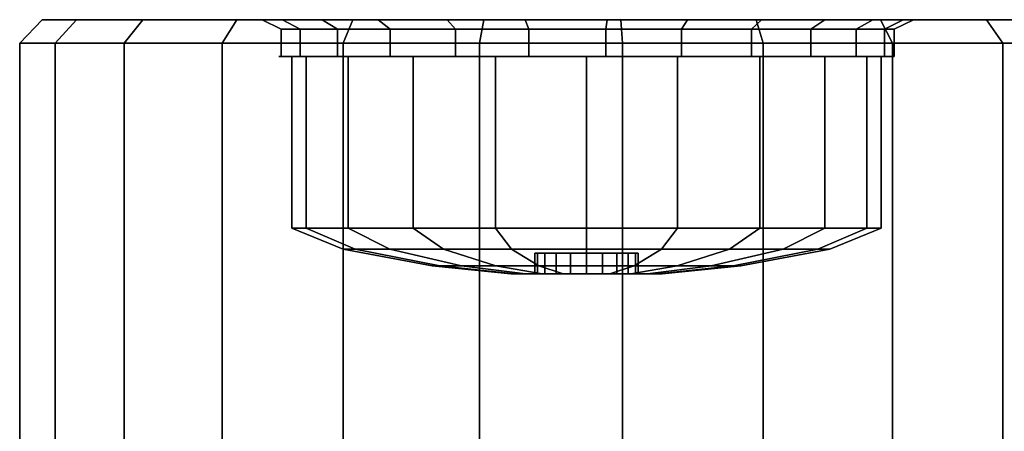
# Model space of a CAD drawing. Extents: x 0 to 64.2, y -2.2 to 30.2.
# Tile 23 of 25: x 47.8 to 54.9, y 25.9 to 28.8. Entities that reach past the tile are written whole.
import ezdxf

# ---------------------------------------------------------------- set-up
doc = ezdxf.new("R2010")
doc.units = 0
doc.header["$MEASUREMENT"] = 0
doc.layers.add('CAR1', color=7, linetype='CONTINUOUS')
doc.layers.add('TIRES', color=19, linetype='CONTINUOUS')

msp = doc.modelspace()

# ---------------------------------------------------------------- linework, layer by layer
at = {"layer": 'CAR1', "color": 7, "linetype": 'CONTINUOUS'}
for points in [[(49.824224, 28.725131, 4.560407), (49.824224, 28.530072, 4.560407), (49.68699, 28.530072, 4.025914), (49.68699, 28.725131, 4.025914)], [(49.68699, 28.725131, 4.025914), (49.68699, 28.530072, 4.025914), (49.68699, 28.530072, 3.474086), (49.68699, 28.725131, 3.474086)], [(49.68699, 28.725131, 3.474086), (49.68699, 28.530072, 3.474086), (49.824224, 28.530072, 2.939593), (49.824224, 28.725131, 2.939593)], [(50.09007, 28.725131, 5.043978), (50.09007, 28.530072, 5.043978), (49.824224, 28.530072, 4.560407), (49.824224, 28.725131, 4.560407)], [(49.824224, 28.725131, 2.939593), (49.824224, 28.530072, 2.939593), (50.09007, 28.530072, 2.456022), (50.09007, 28.725131, 2.456022)], [(50.467823, 28.725131, 5.446244), (50.467823, 28.530072, 5.446244), (50.09007, 28.530072, 5.043978), (50.09007, 28.725131, 5.043978)], [(50.09007, 28.725131, 2.456022), (50.09007, 28.530072, 2.456022), (50.467823, 28.530072, 2.053756), (50.467823, 28.725131, 2.053756)], [(50.933748, 28.725131, 5.741929), (50.933748, 28.530072, 5.741929), (50.467823, 28.530072, 5.446244), (50.467823, 28.725131, 5.446244)], [(50.467823, 28.725131, 2.053756), (50.467823, 28.530072, 2.053756), (50.933748, 28.530072, 1.758071), (50.933748, 28.725131, 1.758071)], [(51.458568, 28.725131, 5.912453), (51.458568, 28.530072, 5.912453), (50.933748, 28.530072, 5.741929), (50.933748, 28.725131, 5.741929)], [(50.933748, 28.725131, 1.758071), (50.933748, 28.530072, 1.758071), (51.458568, 28.530072, 1.587547), (51.458568, 28.725131, 1.587547)], [(52.009308, 28.725131, 5.947103), (52.009308, 28.530072, 5.947103), (51.458568, 28.530072, 5.912453), (51.458568, 28.725131, 5.912453)], [(51.458568, 28.725131, 1.587547), (51.458568, 28.530072, 1.587547), (52.009308, 28.530072, 1.552897), (52.009308, 28.725131, 1.552897)], [(52.551363, 28.725131, 5.843701), (52.551363, 28.530072, 5.843701), (52.009308, 28.530072, 5.947103), (52.009308, 28.725131, 5.947103)], [(52.009308, 28.725131, 1.552897), (52.009308, 28.530072, 1.552897), (52.551363, 28.530072, 1.656299), (52.551363, 28.725131, 1.656299)], [(53.050673, 28.725131, 5.608743), (53.050673, 28.530072, 5.608743), (52.551363, 28.530072, 5.843701), (52.551363, 28.725131, 5.843701)], [(52.551363, 28.725131, 1.656299), (52.551363, 28.530072, 1.656299), (53.050673, 28.530072, 1.891257), (53.050673, 28.725131, 1.891257)], [(53.475864, 28.725131, 5.256994), (53.475864, 28.530072, 5.256994), (53.050673, 28.530072, 5.608743), (53.050673, 28.725131, 5.608743)], [(53.050673, 28.725131, 1.891257), (53.050673, 28.530072, 1.891257), (53.475864, 28.530072, 2.243006), (53.475864, 28.725131, 2.243006)], [(53.800221, 28.725131, 4.810555), (53.800221, 28.530072, 4.810555), (53.475864, 28.530072, 5.256994), (53.475864, 28.725131, 5.256994)], [(53.475864, 28.725131, 2.243006), (53.475864, 28.530072, 2.243006), (53.800221, 28.530072, 2.689445), (53.800221, 28.725131, 2.689445)], [(54.003363, 28.725131, 4.297478), (54.003363, 28.530072, 4.297478), (53.800221, 28.530072, 4.810555), (53.800221, 28.725131, 4.810555)], [(53.800221, 28.725131, 2.689445), (53.800221, 28.530072, 2.689445), (54.003363, 28.530072, 3.202522), (54.003363, 28.725131, 3.202522)], [(54.072525, 28.725131, 3.75), (54.072525, 28.530072, 3.75), (54.003363, 28.530072, 4.297478), (54.003363, 28.725131, 4.297478)], [(54.003363, 28.725131, 3.202522), (54.003363, 28.530072, 3.202522), (54.072525, 28.530072, 3.75), (54.072525, 28.725131, 3.75)], [(49.865766, 28.530072, 4.401565), (49.777378, 28.530072, 4.430285), (49.669631, 28.530072, 3.75), (49.762568, 28.530072, 3.75)], [(49.762568, 28.530072, 3.75), (49.669631, 28.530072, 3.75), (49.777378, 28.530072, 3.069715), (49.865766, 28.530072, 3.098435)], [(49.865766, 27.302971, 4.401565), (49.865766, 28.530072, 4.401565), (49.762568, 28.530072, 3.75), (49.762568, 27.302971, 3.75)], [(49.762568, 27.302971, 3.75), (49.762568, 28.530072, 3.75), (49.865766, 28.530072, 3.098435), (49.865766, 27.302971, 3.098435)], [(50.165258, 28.530072, 4.989351), (50.09007, 28.530072, 5.043978), (49.777378, 28.530072, 4.430285), (49.865766, 28.530072, 4.401565)], [(49.865766, 28.530072, 3.098435), (49.777378, 28.530072, 3.069715), (50.09007, 28.530072, 2.456022), (50.165258, 28.530072, 2.510649)], [(50.165258, 27.302971, 4.989351), (50.165258, 28.530072, 4.989351), (49.865766, 28.530072, 4.401565), (49.865766, 27.302971, 4.401565)], [(49.865766, 27.302971, 3.098435), (49.865766, 28.530072, 3.098435), (50.165258, 28.530072, 2.510649), (50.165258, 27.302971, 2.510649)], [(50.631727, 28.530072, 5.45582), (50.5771, 28.530072, 5.531008), (50.09007, 28.530072, 5.043978), (50.165258, 28.530072, 4.989351)], [(50.165258, 28.530072, 2.510649), (50.09007, 28.530072, 2.456022), (50.5771, 28.530072, 1.968992), (50.631727, 28.530072, 2.04418)], [(50.631727, 27.302971, 5.45582), (50.631727, 28.530072, 5.45582), (50.165258, 28.530072, 4.989351), (50.165258, 27.302971, 4.989351)], [(50.165258, 27.302971, 2.510649), (50.165258, 28.530072, 2.510649), (50.631727, 28.530072, 2.04418), (50.631727, 27.302971, 2.04418)], [(51.219513, 28.530072, 5.755312), (51.190794, 28.530072, 5.843701), (50.5771, 28.530072, 5.531008), (50.631727, 28.530072, 5.45582)], [(50.631727, 28.530072, 2.04418), (50.5771, 28.530072, 1.968992), (51.190794, 28.530072, 1.656299), (51.219513, 28.530072, 1.744688)], [(51.219513, 27.302971, 5.755312), (51.219513, 28.530072, 5.755312), (50.631727, 28.530072, 5.45582), (50.631727, 27.302971, 5.45582)], [(50.631727, 27.302971, 2.04418), (50.631727, 28.530072, 2.04418), (51.219513, 28.530072, 1.744688), (51.219513, 27.302971, 1.744688)], [(51.871078, 28.530072, 5.85851), (51.871078, 28.530072, 5.951447), (51.190794, 28.530072, 5.843701), (51.219513, 28.530072, 5.755312)], [(51.219513, 28.530072, 1.744688), (51.190794, 28.530072, 1.656299), (51.871078, 28.530072, 1.548553), (51.871078, 28.530072, 1.64149)], [(51.871078, 27.302971, 5.85851), (51.871078, 28.530072, 5.85851), (51.219513, 28.530072, 5.755312), (51.219513, 27.302971, 5.755312)], [(51.219513, 27.302971, 1.744688), (51.219513, 28.530072, 1.744688), (51.871078, 28.530072, 1.64149), (51.871078, 27.302971, 1.64149)], [(52.522644, 28.530072, 5.755312), (52.551363, 28.530072, 5.843701), (51.871078, 28.530072, 5.951447), (51.871078, 28.530072, 5.85851)], [(52.522644, 27.302971, 5.755312), (52.522644, 28.530072, 5.755312), (51.871078, 28.530072, 5.85851), (51.871078, 27.302971, 5.85851)], [(51.871078, 28.530072, 1.64149), (51.871078, 28.530072, 1.548553), (52.551363, 28.530072, 1.656299), (52.522644, 28.530072, 1.744688)], [(51.871078, 27.302971, 1.64149), (51.871078, 28.530072, 1.64149), (52.522644, 28.530072, 1.744688), (52.522644, 27.302971, 1.744688)], [(53.110429, 28.530072, 5.45582), (53.165056, 28.530072, 5.531008), (52.551363, 28.530072, 5.843701), (52.522644, 28.530072, 5.755312)], [(53.110429, 27.302971, 5.45582), (53.110429, 28.530072, 5.45582), (52.522644, 28.530072, 5.755312), (52.522644, 27.302971, 5.755312)], [(52.522644, 28.530072, 1.744688), (52.551363, 28.530072, 1.656299), (53.165056, 28.530072, 1.968992), (53.110429, 28.530072, 2.04418)], [(52.522644, 27.302971, 1.744688), (52.522644, 28.530072, 1.744688), (53.110429, 28.530072, 2.04418), (53.110429, 27.302971, 2.04418)], [(53.576899, 28.530072, 4.989351), (53.652086, 28.530072, 5.043978), (53.165056, 28.530072, 5.531008), (53.110429, 28.530072, 5.45582)], [(53.576899, 27.302971, 4.989351), (53.576899, 28.530072, 4.989351), (53.110429, 28.530072, 5.45582), (53.110429, 27.302971, 5.45582)], [(53.110429, 28.530072, 2.04418), (53.165056, 28.530072, 1.968992), (53.652086, 28.530072, 2.456022), (53.576899, 28.530072, 2.510649)], [(53.110429, 27.302971, 2.04418), (53.110429, 28.530072, 2.04418), (53.576899, 28.530072, 2.510649), (53.576899, 27.302971, 2.510649)], [(53.87639, 28.530072, 4.401565), (53.964779, 28.530072, 4.430285), (53.652086, 28.530072, 5.043978), (53.576899, 28.530072, 4.989351)], [(53.87639, 27.302971, 4.401565), (53.87639, 28.530072, 4.401565), (53.576899, 28.530072, 4.989351), (53.576899, 27.302971, 4.989351)], [(53.576899, 28.530072, 2.510649), (53.652086, 28.530072, 2.456022), (53.964779, 28.530072, 3.069715), (53.87639, 28.530072, 3.098435)], [(53.576899, 27.302971, 2.510649), (53.576899, 28.530072, 2.510649), (53.87639, 28.530072, 3.098435), (53.87639, 27.302971, 3.098435)], [(53.979588, 28.530072, 3.75), (54.072525, 28.530072, 3.75), (53.964779, 28.530072, 4.430285), (53.87639, 28.530072, 4.401565)], [(53.979588, 27.302971, 3.75), (53.979588, 28.530072, 3.75), (53.87639, 28.530072, 4.401565), (53.87639, 27.302971, 4.401565)], [(53.87639, 28.530072, 3.098435), (53.964779, 28.530072, 3.069715), (54.072525, 28.530072, 3.75), (53.979588, 28.530072, 3.75)], [(53.87639, 27.302971, 3.098435), (53.87639, 28.530072, 3.098435), (53.979588, 28.530072, 3.75), (53.979588, 27.302971, 3.75)], [(50.216558, 27.154017, 4.287586), (49.865766, 27.302971, 4.401565), (49.762568, 27.302971, 3.75), (50.131412, 27.154017, 3.75)], [(50.131412, 27.154017, 3.75), (49.762568, 27.302971, 3.75), (49.865766, 27.302971, 3.098435), (50.216558, 27.154017, 3.212414)], [(50.463659, 27.154017, 4.77255), (50.165258, 27.302971, 4.989351), (49.865766, 27.302971, 4.401565), (50.216558, 27.154017, 4.287586)], [(50.216558, 27.154017, 3.212414), (49.865766, 27.302971, 3.098435), (50.165258, 27.302971, 2.510649), (50.463659, 27.154017, 2.72745)], [(50.848528, 27.154017, 5.157419), (50.631727, 27.302971, 5.45582), (50.165258, 27.302971, 4.989351), (50.463659, 27.154017, 4.77255)], [(50.463659, 27.154017, 2.72745), (50.165258, 27.302971, 2.510649), (50.631727, 27.302971, 2.04418), (50.848528, 27.154017, 2.342581)], [(51.333492, 27.154017, 5.404521), (51.219513, 27.302971, 5.755312), (50.631727, 27.302971, 5.45582), (50.848528, 27.154017, 5.157419)], [(50.848528, 27.154017, 2.342581), (50.631727, 27.302971, 2.04418), (51.219513, 27.302971, 1.744688), (51.333492, 27.154017, 2.095479)], [(51.871078, 27.154017, 5.489666), (51.871078, 27.302971, 5.85851), (51.219513, 27.302971, 5.755312), (51.333492, 27.154017, 5.404521)], [(51.333492, 27.154017, 2.095479), (51.219513, 27.302971, 1.744688), (51.871078, 27.302971, 1.64149), (51.871078, 27.154017, 2.010334)], [(52.408665, 27.154017, 5.404521), (52.522644, 27.302971, 5.755312), (51.871078, 27.302971, 5.85851), (51.871078, 27.154017, 5.489666)], [(51.871078, 27.154017, 2.010334), (51.871078, 27.302971, 1.64149), (52.522644, 27.302971, 1.744688), (52.408665, 27.154017, 2.095479)], [(52.893628, 27.154017, 5.157419), (53.110429, 27.302971, 5.45582), (52.522644, 27.302971, 5.755312), (52.408665, 27.154017, 5.404521)], [(52.408665, 27.154017, 2.095479), (52.522644, 27.302971, 1.744688), (53.110429, 27.302971, 2.04418), (52.893628, 27.154017, 2.342581)], [(53.278498, 27.154017, 4.77255), (53.576899, 27.302971, 4.989351), (53.110429, 27.302971, 5.45582), (52.893628, 27.154017, 5.157419)], [(52.893628, 27.154017, 2.342581), (53.110429, 27.302971, 2.04418), (53.576899, 27.302971, 2.510649), (53.278498, 27.154017, 2.72745)], [(53.525599, 27.154017, 4.287586), (53.87639, 27.302971, 4.401565), (53.576899, 27.302971, 4.989351), (53.278498, 27.154017, 4.77255)], [(53.278498, 27.154017, 2.72745), (53.576899, 27.302971, 2.510649), (53.87639, 27.302971, 3.098435), (53.525599, 27.154017, 3.212414)], [(53.610744, 27.154017, 3.75), (53.979588, 27.302971, 3.75), (53.87639, 27.302971, 4.401565), (53.525599, 27.154017, 4.287586)], [(53.525599, 27.154017, 3.212414), (53.87639, 27.302971, 3.098435), (53.979588, 27.302971, 3.75), (53.610744, 27.154017, 3.75)], [(50.821466, 27.033435, 4.09104), (50.216558, 27.154017, 4.287586), (50.131412, 27.154017, 3.75), (50.76745, 27.033435, 3.75)], [(50.76745, 27.033435, 3.75), (50.131412, 27.154017, 3.75), (50.216558, 27.154017, 3.212414), (50.821466, 27.033435, 3.40896)], [(50.978225, 27.033435, 4.398696), (50.463659, 27.154017, 4.77255), (50.216558, 27.154017, 4.287586), (50.821466, 27.033435, 4.09104)], [(50.821466, 27.033435, 3.40896), (50.216558, 27.154017, 3.212414), (50.463659, 27.154017, 2.72745), (50.978225, 27.033435, 3.101304)], [(51.222382, 27.033435, 4.642854), (50.848528, 27.154017, 5.157419), (50.463659, 27.154017, 4.77255), (50.978225, 27.033435, 4.398696)], [(50.978225, 27.033435, 3.101304), (50.463659, 27.154017, 2.72745), (50.848528, 27.154017, 2.342581), (51.222382, 27.033435, 2.857146)], [(51.530038, 27.033435, 4.799612), (51.333492, 27.154017, 5.404521), (50.848528, 27.154017, 5.157419), (51.222382, 27.033435, 4.642854)], [(51.222382, 27.033435, 2.857146), (50.848528, 27.154017, 2.342581), (51.333492, 27.154017, 2.095479), (51.530038, 27.033435, 2.700388)], [(51.871078, 27.033435, 4.853628), (51.871078, 27.154017, 5.489666), (51.333492, 27.154017, 5.404521), (51.530038, 27.033435, 4.799612)], [(51.530038, 27.033435, 2.700388), (51.333492, 27.154017, 2.095479), (51.871078, 27.154017, 2.010334), (51.871078, 27.033435, 2.646372)], [(52.212118, 27.033435, 4.799612), (52.408665, 27.154017, 5.404521), (51.871078, 27.154017, 5.489666), (51.871078, 27.033435, 4.853628)], [(51.871078, 27.033435, 2.646372), (51.871078, 27.154017, 2.010334), (52.408665, 27.154017, 2.095479), (52.212118, 27.033435, 2.700388)], [(52.519774, 27.033435, 4.642854), (52.893628, 27.154017, 5.157419), (52.408665, 27.154017, 5.404521), (52.212118, 27.033435, 4.799612)], [(52.212118, 27.033435, 2.700388), (52.408665, 27.154017, 2.095479), (52.893628, 27.154017, 2.342581), (52.519774, 27.033435, 2.857146)], [(52.763932, 27.033435, 4.398696), (53.278498, 27.154017, 4.77255), (52.893628, 27.154017, 5.157419), (52.519774, 27.033435, 4.642854)], [(52.519774, 27.033435, 2.857146), (52.893628, 27.154017, 2.342581), (53.278498, 27.154017, 2.72745), (52.763932, 27.033435, 3.101304)], [(52.920691, 27.033435, 4.09104), (53.525599, 27.154017, 4.287586), (53.278498, 27.154017, 4.77255), (52.763932, 27.033435, 4.398696)], [(52.763932, 27.033435, 3.101304), (53.278498, 27.154017, 2.72745), (53.525599, 27.154017, 3.212414), (52.920691, 27.033435, 3.40896)], [(52.974706, 27.033435, 3.75), (53.610744, 27.154017, 3.75), (53.525599, 27.154017, 4.287586), (52.920691, 27.033435, 4.09104)], [(52.920691, 27.033435, 3.40896), (53.525599, 27.154017, 3.212414), (53.610744, 27.154017, 3.75), (52.974706, 27.033435, 3.75)], [(51.357321, 26.97669, 3.91693), (50.821466, 27.033435, 4.09104), (50.76745, 27.033435, 3.75), (51.330881, 26.97669, 3.75)], [(51.330881, 26.97669, 3.75), (50.76745, 27.033435, 3.75), (50.821466, 27.033435, 3.40896), (51.357321, 26.97669, 3.58307)], [(51.43405, 26.97669, 4.06752), (50.978225, 27.033435, 4.398696), (50.821466, 27.033435, 4.09104), (51.357321, 26.97669, 3.91693)], [(51.357321, 26.97669, 3.58307), (50.821466, 27.033435, 3.40896), (50.978225, 27.033435, 3.101304), (51.43405, 26.97669, 3.43248)], [(51.553559, 26.97669, 4.187028), (51.222382, 27.033435, 4.642854), (50.978225, 27.033435, 4.398696), (51.43405, 26.97669, 4.06752)], [(51.43405, 26.97669, 3.43248), (50.978225, 27.033435, 3.101304), (51.222382, 27.033435, 2.857146), (51.553559, 26.97669, 3.312972)], [(51.704148, 26.97669, 4.263758), (51.530038, 27.033435, 4.799612), (51.222382, 27.033435, 4.642854), (51.553559, 26.97669, 4.187028)], [(51.553559, 26.97669, 3.312972), (51.222382, 27.033435, 2.857146), (51.530038, 27.033435, 2.700388), (51.704148, 26.97669, 3.236242)], [(51.871078, 26.97669, 4.290197), (51.871078, 27.033435, 4.853628), (51.530038, 27.033435, 4.799612), (51.704148, 26.97669, 4.263758)], [(51.704148, 26.97669, 3.236242), (51.530038, 27.033435, 2.700388), (51.871078, 27.033435, 2.646372), (51.871078, 26.97669, 3.209803)], [(52.038008, 26.97669, 4.263758), (52.212118, 27.033435, 4.799612), (51.871078, 27.033435, 4.853628), (51.871078, 26.97669, 4.290197)], [(51.871078, 26.97669, 3.209803), (51.871078, 27.033435, 2.646372), (52.212118, 27.033435, 2.700388), (52.038008, 26.97669, 3.236242)], [(52.188598, 26.97669, 4.187028), (52.519774, 27.033435, 4.642854), (52.212118, 27.033435, 4.799612), (52.038008, 26.97669, 4.263758)], [(52.038008, 26.97669, 3.236242), (52.212118, 27.033435, 2.700388), (52.519774, 27.033435, 2.857146), (52.188598, 26.97669, 3.312972)], [(52.308107, 26.97669, 4.06752), (52.763932, 27.033435, 4.398696), (52.519774, 27.033435, 4.642854), (52.188598, 26.97669, 4.187028)], [(52.188598, 26.97669, 3.312972), (52.519774, 27.033435, 2.857146), (52.763932, 27.033435, 3.101304), (52.308107, 26.97669, 3.43248)], [(52.384836, 26.97669, 3.91693), (52.920691, 27.033435, 4.09104), (52.763932, 27.033435, 4.398696), (52.308107, 26.97669, 4.06752)], [(52.308107, 26.97669, 3.43248), (52.763932, 27.033435, 3.101304), (52.920691, 27.033435, 3.40896), (52.384836, 26.97669, 3.58307)], [(52.411275, 26.97669, 3.75), (52.974706, 27.033435, 3.75), (52.920691, 27.033435, 4.09104), (52.384836, 26.97669, 3.91693)], [(52.384836, 26.97669, 3.58307), (52.920691, 27.033435, 3.40896), (52.974706, 27.033435, 3.75), (52.411275, 26.97669, 3.75)]]:
    msp.add_3dface(points, dxfattribs=at)
at = {"layer": 'CAR1', "color": 197, "linetype": 'CONTINUOUS'}
for points in [[(51.520287, 27.125645, 3.863979), (51.520287, 26.97669, 3.863979), (51.502234, 26.97669, 3.75), (51.502234, 27.125645, 3.75)], [(51.871078, 27.125645, 3.75), (51.520287, 27.125645, 3.863979), (51.502234, 27.125645, 3.75), (51.871078, 27.125645, 3.75)], [(51.502234, 27.125645, 3.75), (51.502234, 26.97669, 3.75), (51.520287, 26.97669, 3.636021), (51.520287, 27.125645, 3.636021)], [(51.871078, 27.125645, 3.75), (51.502234, 27.125645, 3.75), (51.520287, 27.125645, 3.636021), (51.871078, 27.125645, 3.75)], [(51.572677, 27.125645, 3.966801), (51.572677, 26.97669, 3.966801), (51.520287, 26.97669, 3.863979), (51.520287, 27.125645, 3.863979)], [(51.871078, 27.125645, 3.75), (51.572677, 27.125645, 3.966801), (51.520287, 27.125645, 3.863979), (51.871078, 27.125645, 3.75)], [(51.520287, 27.125645, 3.636021), (51.520287, 26.97669, 3.636021), (51.572677, 26.97669, 3.533199), (51.572677, 27.125645, 3.533199)], [(51.871078, 27.125645, 3.75), (51.520287, 27.125645, 3.636021), (51.572677, 27.125645, 3.533199), (51.871078, 27.125645, 3.75)], [(51.654277, 27.125645, 4.048401), (51.654277, 26.97669, 4.048401), (51.572677, 26.97669, 3.966801), (51.572677, 27.125645, 3.966801)], [(51.871078, 27.125645, 3.75), (51.654277, 27.125645, 4.048401), (51.572677, 27.125645, 3.966801), (51.871078, 27.125645, 3.75)], [(51.572677, 27.125645, 3.533199), (51.572677, 26.97669, 3.533199), (51.654277, 26.97669, 3.451599), (51.654277, 27.125645, 3.451599)], [(51.871078, 27.125645, 3.75), (51.572677, 27.125645, 3.533199), (51.654277, 27.125645, 3.451599), (51.871078, 27.125645, 3.75)], [(51.757099, 27.125645, 4.100792), (51.757099, 26.97669, 4.100792), (51.654277, 26.97669, 4.048401), (51.654277, 27.125645, 4.048401)], [(51.871078, 27.125645, 3.75), (51.757099, 27.125645, 4.100792), (51.654277, 27.125645, 4.048401), (51.871078, 27.125645, 3.75)], [(51.654277, 27.125645, 3.451599), (51.654277, 26.97669, 3.451599), (51.757099, 26.97669, 3.399208), (51.757099, 27.125645, 3.399208)], [(51.871078, 27.125645, 3.75), (51.654277, 27.125645, 3.451599), (51.757099, 27.125645, 3.399208), (51.871078, 27.125645, 3.75)], [(51.871078, 27.125645, 4.118844), (51.871078, 26.97669, 4.118844), (51.757099, 26.97669, 4.100792), (51.757099, 27.125645, 4.100792)], [(51.871078, 27.125645, 3.75), (51.871078, 27.125645, 4.118844), (51.757099, 27.125645, 4.100792), (51.871078, 27.125645, 3.75)], [(51.757099, 27.125645, 3.399208), (51.757099, 26.97669, 3.399208), (51.871078, 26.97669, 3.381156), (51.871078, 27.125645, 3.381156)], [(51.871078, 27.125645, 3.75), (51.757099, 27.125645, 3.399208), (51.871078, 27.125645, 3.381156), (51.871078, 27.125645, 3.75)], [(51.871078, 27.125645, 3.75), (52.239922, 27.125645, 3.75), (52.22187, 27.125645, 3.863979), (51.871078, 27.125645, 3.75)], [(51.871078, 27.125645, 3.75), (52.22187, 27.125645, 3.863979), (52.169479, 27.125645, 3.966801), (51.871078, 27.125645, 3.75)], [(51.871078, 27.125645, 3.75), (52.169479, 27.125645, 3.966801), (52.087879, 27.125645, 4.048401), (51.871078, 27.125645, 3.75)], [(51.871078, 27.125645, 3.75), (52.087879, 27.125645, 4.048401), (51.985057, 27.125645, 4.100792), (51.871078, 27.125645, 3.75)], [(51.985057, 27.125645, 4.100792), (51.985057, 26.97669, 4.100792), (51.871078, 26.97669, 4.118844), (51.871078, 27.125645, 4.118844)], [(51.871078, 27.125645, 3.75), (51.985057, 27.125645, 4.100792), (51.871078, 27.125645, 4.118844), (51.871078, 27.125645, 3.75)], [(51.871078, 27.125645, 3.381156), (51.871078, 26.97669, 3.381156), (51.985057, 26.97669, 3.399208), (51.985057, 27.125645, 3.399208)], [(51.871078, 27.125645, 3.75), (51.871078, 27.125645, 3.381156), (51.985057, 27.125645, 3.399208), (51.871078, 27.125645, 3.75)], [(51.871078, 27.125645, 3.75), (51.985057, 27.125645, 3.399208), (52.087879, 27.125645, 3.451599), (51.871078, 27.125645, 3.75)], [(51.871078, 27.125645, 3.75), (52.087879, 27.125645, 3.451599), (52.169479, 27.125645, 3.533199), (51.871078, 27.125645, 3.75)], [(51.871078, 27.125645, 3.75), (52.169479, 27.125645, 3.533199), (52.22187, 27.125645, 3.636021), (51.871078, 27.125645, 3.75)], [(51.871078, 27.125645, 3.75), (52.22187, 27.125645, 3.636021), (52.239922, 27.125645, 3.75), (51.871078, 27.125645, 3.75)], [(52.087879, 27.125645, 4.048401), (52.087879, 26.97669, 4.048401), (51.985057, 26.97669, 4.100792), (51.985057, 27.125645, 4.100792)], [(51.985057, 27.125645, 3.399208), (51.985057, 26.97669, 3.399208), (52.087879, 26.97669, 3.451599), (52.087879, 27.125645, 3.451599)], [(52.169479, 27.125645, 3.966801), (52.169479, 26.97669, 3.966801), (52.087879, 26.97669, 4.048401), (52.087879, 27.125645, 4.048401)], [(52.087879, 27.125645, 3.451599), (52.087879, 26.97669, 3.451599), (52.169479, 26.97669, 3.533199), (52.169479, 27.125645, 3.533199)], [(52.22187, 27.125645, 3.863979), (52.22187, 26.97669, 3.863979), (52.169479, 26.97669, 3.966801), (52.169479, 27.125645, 3.966801)], [(52.169479, 27.125645, 3.533199), (52.169479, 26.97669, 3.533199), (52.22187, 26.97669, 3.636021), (52.22187, 27.125645, 3.636021)], [(52.239922, 27.125645, 3.75), (52.239922, 26.97669, 3.75), (52.22187, 26.97669, 3.863979), (52.22187, 27.125645, 3.863979)], [(52.22187, 27.125645, 3.636021), (52.22187, 26.97669, 3.636021), (52.239922, 26.97669, 3.75), (52.239922, 27.125645, 3.75)], [(51.520287, 26.97669, 3.863979), (51.357321, 26.97669, 3.91693), (51.330881, 26.97669, 3.75), (51.502234, 26.97669, 3.75)], [(51.502234, 26.97669, 3.75), (51.330881, 26.97669, 3.75), (51.357321, 26.97669, 3.58307), (51.520287, 26.97669, 3.636021)], [(51.572677, 26.97669, 3.966801), (51.43405, 26.97669, 4.06752), (51.357321, 26.97669, 3.91693), (51.520287, 26.97669, 3.863979)], [(51.520287, 26.97669, 3.636021), (51.357321, 26.97669, 3.58307), (51.43405, 26.97669, 3.43248), (51.572677, 26.97669, 3.533199)], [(51.654277, 26.97669, 4.048401), (51.553559, 26.97669, 4.187028), (51.43405, 26.97669, 4.06752), (51.572677, 26.97669, 3.966801)], [(51.572677, 26.97669, 3.533199), (51.43405, 26.97669, 3.43248), (51.553559, 26.97669, 3.312972), (51.654277, 26.97669, 3.451599)], [(51.757099, 26.97669, 4.100792), (51.704148, 26.97669, 4.263758), (51.553559, 26.97669, 4.187028), (51.654277, 26.97669, 4.048401)], [(51.654277, 26.97669, 3.451599), (51.553559, 26.97669, 3.312972), (51.704148, 26.97669, 3.236242), (51.757099, 26.97669, 3.399208)], [(51.871078, 26.97669, 4.118844), (51.871078, 26.97669, 4.290197), (51.704148, 26.97669, 4.263758), (51.757099, 26.97669, 4.100792)], [(51.757099, 26.97669, 3.399208), (51.704148, 26.97669, 3.236242), (51.871078, 26.97669, 3.209803), (51.871078, 26.97669, 3.381156)], [(51.985057, 26.97669, 4.100792), (52.038008, 26.97669, 4.263758), (51.871078, 26.97669, 4.290197), (51.871078, 26.97669, 4.118844)], [(51.871078, 26.97669, 3.381156), (51.871078, 26.97669, 3.209803), (52.038008, 26.97669, 3.236242), (51.985057, 26.97669, 3.399208)], [(52.087879, 26.97669, 4.048401), (52.188598, 26.97669, 4.187028), (52.038008, 26.97669, 4.263758), (51.985057, 26.97669, 4.100792)], [(51.985057, 26.97669, 3.399208), (52.038008, 26.97669, 3.236242), (52.188598, 26.97669, 3.312972), (52.087879, 26.97669, 3.451599)], [(52.169479, 26.97669, 3.966801), (52.308107, 26.97669, 4.06752), (52.188598, 26.97669, 4.187028), (52.087879, 26.97669, 4.048401)], [(52.087879, 26.97669, 3.451599), (52.188598, 26.97669, 3.312972), (52.308107, 26.97669, 3.43248), (52.169479, 26.97669, 3.533199)], [(52.22187, 26.97669, 3.863979), (52.384836, 26.97669, 3.91693), (52.308107, 26.97669, 4.06752), (52.169479, 26.97669, 3.966801)], [(52.169479, 26.97669, 3.533199), (52.308107, 26.97669, 3.43248), (52.384836, 26.97669, 3.58307), (52.22187, 26.97669, 3.636021)], [(52.239922, 26.97669, 3.75), (52.411275, 26.97669, 3.75), (52.384836, 26.97669, 3.91693), (52.22187, 26.97669, 3.863979)], [(52.22187, 26.97669, 3.636021), (52.384836, 26.97669, 3.58307), (52.411275, 26.97669, 3.75), (52.239922, 26.97669, 3.75)]]:
    msp.add_3dface(points, dxfattribs=at)
at = {"layer": 'TIRES', "linetype": 'CONTINUOUS'}
for points in [[(48.071707, 28.625828, 5.254277), (48.222926, 28.792515, 5.194406), (47.97833, 28.792515, 4.241768), (47.816973, 28.625828, 4.262153)], [(47.816973, 28.625828, 4.262153), (47.97833, 28.792515, 4.241768), (47.97833, 28.792515, 3.258232), (47.816973, 28.625828, 3.237847)], [(47.816973, 28.625828, 3.237847), (47.97833, 28.792515, 3.258232), (48.222926, 28.792515, 2.305594), (48.071707, 28.625828, 2.245723)], [(48.222926, 28.792515, 5.194406), (49.697309, 28.792515, 4.610656), (49.551565, 28.792515, 4.043023), (47.97833, 28.792515, 4.241768)], [(47.97833, 28.792515, 4.241768), (49.551565, 28.792515, 4.043023), (49.551565, 28.792515, 3.456977), (47.97833, 28.792515, 3.258232)], [(47.97833, 28.792515, 3.258232), (49.551565, 28.792515, 3.456977), (49.697309, 28.792515, 2.889344), (48.222926, 28.792515, 2.305594)], [(48.56517, 28.625828, 6.151883), (48.696748, 28.792515, 6.056286), (48.222926, 28.792515, 5.194406), (48.071707, 28.625828, 5.254277)], [(48.071707, 28.625828, 2.245723), (48.222926, 28.792515, 2.305594), (48.696748, 28.792515, 1.443714), (48.56517, 28.625828, 1.348117)], [(48.696748, 28.792515, 6.056286), (49.979638, 28.792515, 5.124212), (49.697309, 28.792515, 4.610656), (48.222926, 28.792515, 5.194406)], [(48.222926, 28.792515, 2.305594), (49.697309, 28.792515, 2.889344), (49.979638, 28.792515, 2.375788), (48.696748, 28.792515, 1.443714)], [(49.266355, 28.625828, 6.898569), (49.370026, 28.792515, 6.773253), (48.696748, 28.792515, 6.056286), (48.56517, 28.625828, 6.151883)], [(48.56517, 28.625828, 1.348117), (48.696748, 28.792515, 1.443714), (49.370026, 28.792515, 0.726747), (49.266355, 28.625828, 0.601431)], [(49.370026, 28.792515, 6.773253), (50.380814, 28.792515, 5.55142), (49.979638, 28.792515, 5.124212), (48.696748, 28.792515, 6.056286)], [(48.696748, 28.792515, 1.443714), (49.979638, 28.792515, 2.375788), (50.380814, 28.792515, 1.94858), (49.370026, 28.792515, 0.726747)], [(50.131205, 28.625828, 7.44742), (50.200453, 28.792515, 7.300259), (49.370026, 28.792515, 6.773253), (49.266355, 28.625828, 6.898569)], [(49.266355, 28.625828, 0.601431), (49.370026, 28.792515, 0.726747), (50.200453, 28.792515, 0.199741), (50.131205, 28.625828, 0.05258)], [(50.200453, 28.792515, 7.300259), (50.875628, 28.792515, 5.865439), (50.380814, 28.792515, 5.55142), (49.370026, 28.792515, 6.773253)], [(49.370026, 28.792515, 0.726747), (50.380814, 28.792515, 1.94858), (50.875628, 28.792515, 1.634561), (50.200453, 28.792515, 0.199741)], [(49.697309, 28.792515, 4.610656), (49.824224, 28.725131, 4.560407), (49.68699, 28.725131, 4.025914), (49.551565, 28.792515, 4.043023)], [(49.551565, 28.792515, 4.043023), (49.68699, 28.725131, 4.025914), (49.68699, 28.725131, 3.474086), (49.551565, 28.792515, 3.456977)], [(49.551565, 28.792515, 3.456977), (49.68699, 28.725131, 3.474086), (49.824224, 28.725131, 2.939593), (49.697309, 28.792515, 2.889344)], [(49.979638, 28.792515, 5.124212), (50.09007, 28.725131, 5.043978), (49.824224, 28.725131, 4.560407), (49.697309, 28.792515, 4.610656)], [(49.697309, 28.792515, 2.889344), (49.824224, 28.725131, 2.939593), (50.09007, 28.725131, 2.456022), (49.979638, 28.792515, 2.375788)], [(50.380814, 28.792515, 5.55142), (50.467823, 28.725131, 5.446244), (50.09007, 28.725131, 5.043978), (49.979638, 28.792515, 5.124212)], [(49.979638, 28.792515, 2.375788), (50.09007, 28.725131, 2.456022), (50.467823, 28.725131, 2.053756), (50.380814, 28.792515, 1.94858)], [(51.105377, 28.625828, 7.763947), (51.135853, 28.792515, 7.604188), (50.200453, 28.792515, 7.300259), (50.131205, 28.625828, 7.44742)], [(50.131205, 28.625828, 0.05258), (50.200453, 28.792515, 0.199741), (51.135853, 28.792515, -0.104188), (51.105377, 28.625828, -0.263947)], [(51.135853, 28.792515, 7.604188), (51.43299, 28.792515, 6.046537), (50.875628, 28.792515, 5.865439), (50.200453, 28.792515, 7.300259)], [(50.200453, 28.792515, 0.199741), (50.875628, 28.792515, 1.634561), (51.43299, 28.792515, 1.453463), (51.135853, 28.792515, -0.104188)], [(50.875628, 28.792515, 5.865439), (50.933748, 28.725131, 5.741929), (50.467823, 28.725131, 5.446244), (50.380814, 28.792515, 5.55142)], [(50.380814, 28.792515, 1.94858), (50.467823, 28.725131, 2.053756), (50.933748, 28.725131, 1.758071), (50.875628, 28.792515, 1.634561)], [(51.43299, 28.792515, 6.046537), (51.458568, 28.725131, 5.912453), (50.933748, 28.725131, 5.741929), (50.875628, 28.792515, 5.865439)], [(50.875628, 28.792515, 1.634561), (50.933748, 28.725131, 1.758071), (51.458568, 28.725131, 1.587547), (51.43299, 28.792515, 1.453463)], [(52.127661, 28.625828, 7.828264), (52.117449, 28.792515, 7.665945), (51.135853, 28.792515, 7.604188), (51.105377, 28.625828, 7.763947)], [(51.105377, 28.625828, -0.263947), (51.135853, 28.792515, -0.104188), (52.117449, 28.792515, -0.165945), (52.127661, 28.625828, -0.328264)], [(52.117449, 28.792515, 7.665945), (52.017879, 28.792515, 6.083335), (51.43299, 28.792515, 6.046537), (51.135853, 28.792515, 7.604188)], [(51.135853, 28.792515, -0.104188), (51.43299, 28.792515, 1.453463), (52.017879, 28.792515, 1.416665), (52.117449, 28.792515, -0.165945)], [(52.017879, 28.792515, 6.083335), (52.009308, 28.725131, 5.947103), (51.458568, 28.725131, 5.912453), (51.43299, 28.792515, 6.046537)], [(51.43299, 28.792515, 1.453463), (51.458568, 28.725131, 1.587547), (52.009308, 28.725131, 1.552897), (52.017879, 28.792515, 1.416665)], [(52.593544, 28.792515, 5.973521), (52.551363, 28.725131, 5.843701), (52.009308, 28.725131, 5.947103), (52.017879, 28.792515, 6.083335)], [(52.017879, 28.792515, 1.416665), (52.009308, 28.725131, 1.552897), (52.551363, 28.725131, 1.656299), (52.593544, 28.792515, 1.526479)], [(53.083564, 28.792515, 7.481649), (52.593544, 28.792515, 5.973521), (52.017879, 28.792515, 6.083335), (52.117449, 28.792515, 7.665945)], [(52.117449, 28.792515, -0.165945), (52.017879, 28.792515, 1.416665), (52.593544, 28.792515, 1.526479), (53.083564, 28.792515, 0.018351)], [(53.133823, 28.625828, 7.636328), (53.083564, 28.792515, 7.481649), (52.117449, 28.792515, 7.665945), (52.127661, 28.625828, 7.828264)], [(52.127661, 28.625828, -0.328264), (52.117449, 28.792515, -0.165945), (53.083564, 28.792515, 0.018351), (53.133823, 28.625828, -0.136328)], [(53.123814, 28.792515, 5.723995), (53.050673, 28.725131, 5.608743), (52.551363, 28.725131, 5.843701), (52.593544, 28.792515, 5.973521)], [(52.593544, 28.792515, 1.526479), (52.551363, 28.725131, 1.656299), (53.050673, 28.725131, 1.891257), (53.123814, 28.792515, 1.776005)], [(53.973495, 28.792515, 7.062879), (53.123814, 28.792515, 5.723995), (52.593544, 28.792515, 5.973521), (53.083564, 28.792515, 7.481649)], [(53.083564, 28.792515, 0.018351), (52.593544, 28.792515, 1.526479), (53.123814, 28.792515, 1.776005), (53.973495, 28.792515, 0.437121)], [(53.575369, 28.792515, 5.350436), (53.475864, 28.725131, 5.256994), (53.050673, 28.725131, 5.608743), (53.123814, 28.792515, 5.723995)], [(53.123814, 28.792515, 1.776005), (53.050673, 28.725131, 1.891257), (53.475864, 28.725131, 2.243006), (53.575369, 28.792515, 2.149564)], [(54.060642, 28.625828, 7.2002), (53.973495, 28.792515, 7.062879), (53.083564, 28.792515, 7.481649), (53.133823, 28.625828, 7.636328)], [(53.133823, 28.625828, -0.136328), (53.083564, 28.792515, 0.018351), (53.973495, 28.792515, 0.437121), (54.060642, 28.625828, 0.2998)], [(54.731323, 28.792515, 6.435949), (53.575369, 28.792515, 5.350436), (53.123814, 28.792515, 5.723995), (53.973495, 28.792515, 7.062879)], [(53.973495, 28.792515, 0.437121), (53.123814, 28.792515, 1.776005), (53.575369, 28.792515, 2.149564), (54.731323, 28.792515, 1.064051)], [(53.919838, 28.792515, 4.876315), (53.800221, 28.725131, 4.810555), (53.475864, 28.725131, 5.256994), (53.575369, 28.792515, 5.350436)], [(53.575369, 28.792515, 2.149564), (53.475864, 28.725131, 2.243006), (53.800221, 28.725131, 2.689445), (53.919838, 28.792515, 2.623685)], [(55.309432, 28.792515, 5.640251), (53.919838, 28.792515, 4.876315), (53.575369, 28.792515, 5.350436), (54.731323, 28.792515, 6.435949)], [(54.731323, 28.792515, 1.064051), (53.575369, 28.792515, 2.149564), (53.919838, 28.792515, 2.623685), (55.309432, 28.792515, 1.859749)], [(54.135576, 28.792515, 4.331424), (54.003363, 28.725131, 4.297478), (53.800221, 28.725131, 4.810555), (53.919838, 28.792515, 4.876315)], [(53.919838, 28.792515, 2.623685), (53.800221, 28.725131, 2.689445), (54.003363, 28.725131, 3.202522), (54.135576, 28.792515, 3.168576)], [(55.671496, 28.792515, 4.725781), (54.135576, 28.792515, 4.331424), (53.919838, 28.792515, 4.876315), (55.309432, 28.792515, 5.640251)], [(55.309432, 28.792515, 1.859749), (53.919838, 28.792515, 2.623685), (54.135576, 28.792515, 3.168576), (55.671496, 28.792515, 2.774219)], [(54.849883, 28.625828, 6.547284), (54.731323, 28.792515, 6.435949), (53.973495, 28.792515, 7.062879), (54.060642, 28.625828, 7.2002)], [(54.060642, 28.625828, 0.2998), (53.973495, 28.792515, 0.437121), (54.731323, 28.792515, 1.064051), (54.849883, 28.625828, 0.952716)], [(54.209027, 28.792515, 3.75), (54.072525, 28.725131, 3.75), (54.003363, 28.725131, 4.297478), (54.135576, 28.792515, 4.331424)], [(54.135576, 28.792515, 3.168576), (54.003363, 28.725131, 3.202522), (54.072525, 28.725131, 3.75), (54.209027, 28.792515, 3.75)], [(55.794766, 28.792515, 3.75), (54.209027, 28.792515, 3.75), (54.135576, 28.792515, 4.331424), (55.671496, 28.792515, 4.725781)], [(55.671496, 28.792515, 2.774219), (54.135576, 28.792515, 3.168576), (54.209027, 28.792515, 3.75), (55.794766, 28.792515, 3.75)], [(55.451954, 28.625828, 5.718603), (55.309432, 28.792515, 5.640251), (54.731323, 28.792515, 6.435949), (54.849883, 28.625828, 6.547284)], [(54.849883, 28.625828, 0.952716), (54.731323, 28.792515, 1.064051), (55.309432, 28.792515, 1.859749), (55.451954, 28.625828, 1.781397)], [(48.071707, 23.884113, 5.254277), (48.071707, 28.625828, 5.254277), (47.816973, 28.625828, 4.262153), (47.816973, 23.884113, 4.262153)], [(47.816973, 23.884113, 4.262153), (47.816973, 28.625828, 4.262153), (47.816973, 28.625828, 3.237847), (47.816973, 23.884113, 3.237847)], [(47.816973, 23.884113, 3.237847), (47.816973, 28.625828, 3.237847), (48.071707, 28.625828, 2.245723), (48.071707, 23.884113, 2.245723)], [(48.56517, 23.884113, 6.151883), (48.56517, 28.625828, 6.151883), (48.071707, 28.625828, 5.254277), (48.071707, 23.884113, 5.254277)], [(48.071707, 23.884113, 2.245723), (48.071707, 28.625828, 2.245723), (48.56517, 28.625828, 1.348117), (48.56517, 23.884113, 1.348117)], [(49.266355, 23.884113, 6.898569), (49.266355, 28.625828, 6.898569), (48.56517, 28.625828, 6.151883), (48.56517, 23.884113, 6.151883)], [(48.56517, 23.884113, 1.348117), (48.56517, 28.625828, 1.348117), (49.266355, 28.625828, 0.601431), (49.266355, 23.884113, 0.601431)], [(50.131205, 23.884113, 7.44742), (50.131205, 28.625828, 7.44742), (49.266355, 28.625828, 6.898569), (49.266355, 23.884113, 6.898569)], [(49.266355, 23.884113, 0.601431), (49.266355, 28.625828, 0.601431), (50.131205, 28.625828, 0.05258), (50.131205, 23.884113, 0.05258)], [(51.105377, 23.884113, 7.763947), (51.105377, 28.625828, 7.763947), (50.131205, 28.625828, 7.44742), (50.131205, 23.884113, 7.44742)], [(50.131205, 23.884113, 0.05258), (50.131205, 28.625828, 0.05258), (51.105377, 28.625828, -0.263947), (51.105377, 23.884113, -0.263947)], [(52.127661, 23.884113, 7.828264), (52.127661, 28.625828, 7.828264), (51.105377, 28.625828, 7.763947), (51.105377, 23.884113, 7.763947)], [(51.105377, 23.884113, -0.263947), (51.105377, 28.625828, -0.263947), (52.127661, 28.625828, -0.328264), (52.127661, 23.884113, -0.328264)], [(53.133823, 23.884113, 7.636328), (53.133823, 28.625828, 7.636328), (52.127661, 28.625828, 7.828264), (52.127661, 23.884113, 7.828264)], [(52.127661, 23.884113, -0.328264), (52.127661, 28.625828, -0.328264), (53.133823, 28.625828, -0.136328), (53.133823, 23.884113, -0.136328)], [(54.060642, 23.884113, 7.2002), (54.060642, 28.625828, 7.2002), (53.133823, 28.625828, 7.636328), (53.133823, 23.884113, 7.636328)], [(53.133823, 23.884113, -0.136328), (53.133823, 28.625828, -0.136328), (54.060642, 28.625828, 0.2998), (54.060642, 23.884113, 0.2998)], [(54.849883, 23.884113, 6.547284), (54.849883, 28.625828, 6.547284), (54.060642, 28.625828, 7.2002), (54.060642, 23.884113, 7.2002)], [(54.060642, 23.884113, 0.2998), (54.060642, 28.625828, 0.2998), (54.849883, 28.625828, 0.952716), (54.849883, 23.884113, 0.952716)], [(55.451954, 23.884113, 5.718603), (55.451954, 28.625828, 5.718603), (54.849883, 28.625828, 6.547284), (54.849883, 23.884113, 6.547284)], [(54.849883, 23.884113, 0.952716), (54.849883, 28.625828, 0.952716), (55.451954, 28.625828, 1.781397), (55.451954, 23.884113, 1.781397)]]:
    msp.add_3dface(points, dxfattribs=at)

doc.saveas('drawing.dxf')
